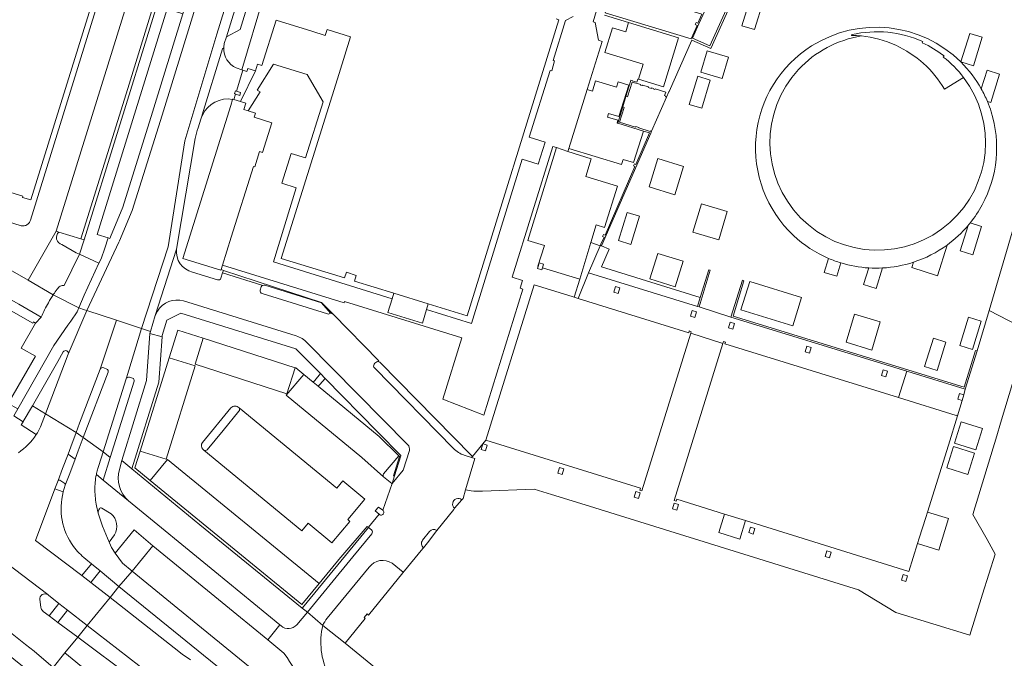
# Model space of a CAD drawing. Extents: x 152048 to 156914, y 461460 to 468786.
# Tile 73 of 256: x 154346 to 154525, y 463498 to 463614. Entities that reach past the tile are written whole.
import ezdxf

# ---------------------------------------------------------------- set-up
doc = ezdxf.new("R2010")
doc.units = 0
doc.header["$LTSCALE"] = 0.75
for name, color, linetype, lineweight in [('B-RO-VH-VERHARDING_ASFALT-GV', 251, 'CONTINUOUS', 18), ('B-RO-VH-VERHARDING_BEDRIJFSVLOERPLAAT-GV', 251, 'CONTINUOUS', 18), ('B-RO-VH-VERHARDING_BETON-GV', 251, 'CONTINUOUS', 18), ('B-RO-VH-VERHARDING_BETONSTRAATSTEEN-GV', 251, 'CONTINUOUS', 18), ('B-RO-VH-VERHARDING_HALFVERHARDING_SCHELP-GV', 251, 'CONTINUOUS', 18), ('B-RO-VH-VERHARDING_STRAATBAKSTEEN-GV', 251, 'CONTINUOUS', 18), ('B-RO-VH-VERHARDING_TEGEL-GV', 251, 'CONTINUOUS', 18)]:
    doc.layers.add(name, color=color, linetype=linetype, lineweight=lineweight)

msp = doc.modelspace()

# ---------------------------------------------------------------- linework, layer by layer
at = {"layer": 'B-RO-VH-VERHARDING_ASFALT-GV'}
for points in [[(154363.136, 463559.208), (154367.718, 463557.732), (154372.555, 463572.549), (154375.622, 463591.852), (154381.397, 463611.304), (154388.807, 463635.282), (154396.439, 463659.838), (154398.623, 463666.868), (154403.389, 463682.635), (154409.937, 463703.742), (154416.248, 463724.025), (154418.301, 463731.03), (154419.887, 463737.308), (154421.714, 463747.057), (154422.78, 463750.854), (154423.32, 463752.247), (154418.51, 463754.836)], [(154423.608, 463747.351), (154424.369, 463749.996), (154424.441, 463750.187), (154424.896, 463751.398), (154423.32, 463752.247), (154422.78, 463750.854), (154421.714, 463747.057), (154419.887, 463737.308), (154418.301, 463731.03), (154416.248, 463724.025), (154409.937, 463703.742), (154403.389, 463682.635), (154398.623, 463666.868), (154396.439, 463659.838), (154388.807, 463635.282), (154381.397, 463611.304), (154375.622, 463591.852), (154372.555, 463572.549), (154367.718, 463557.732), (154369.336, 463557.174), (154370.22, 463560.085), (154374.077, 463572.121), (154377.481, 463592.309)], [(154411.914, 463739.237), (154408.92, 463728.902), (154407.616, 463723.184), (154405.21, 463711.224), (154401.803, 463695.367), (154398.502, 463684.171), (154396.697, 463678.064), (154396.669, 463677.97), (154394.08, 463669.756), (154391.535, 463661.45), (154388.028, 463650.006), (154377.771, 463617.056), (154376.966, 463614.47), (154371.45, 463596.539), (154366.034, 463579.197), (154363.716, 463573.677), (154363.604, 463573.411), (154357.736, 463560.981), (154363.136, 463559.208)], [(154382.76, 463609.567), (154383.147, 463610.819), (154398.092, 463659.296), (154403.966, 463678.35), (154404.94, 463681.508)], [(154479.031, 463625.789), (154471.319, 463608.694), (154467.84, 463610.229), (154463.711, 463600.877), (154463.672, 463600.791), (154463.249, 463599.809), (154460.522, 463593.627), (154460.362, 463593.244), (154451.406, 463572.763), (154452.81, 463572.143), (154451.388, 463568.924), (154469.394, 463563.337), (154470.924, 463568.396), (154471.211, 463568.309), (154469.188, 463561.62), (154474.978, 463559.752), (154477.047, 463566.483), (154477.329, 463566.396), (154475.349, 463559.955), (154517.431, 463547.019), (154519.494, 463553.728), (154519.768, 463553.644), (154521.972, 463560.972), (154526.74, 463577.279)], [(154446.232, 463614.506), (154444.855, 463613.777), (154442.6, 463606.527), (154442.892, 463606.434), (154442.351, 463604.616), (154442.047, 463604.705), (154438.261, 463592.571), (154441.18, 463591.653), (154439.915, 463587.636), (154436.998, 463588.532), (154427.755, 463558.623), (154419.589, 463561.158), (154418.839, 463558.666), (154412.544, 463560.606), (154413.313, 463563.106), (154391.7, 463569.815), (154395.879, 463583.336), (154393.275, 463584.154), (154394.961, 463589.542), (154397.563, 463588.773), (154400.75, 463598.987), (154397.86, 463603.966), (154391.704, 463605.852), (154388.776, 463601.124), (154389.286, 463600.814), (154387.12, 463597.339), (154388.448, 463596.922), (154388.215, 463596.18), (154391.412, 463595.177), (154389.708, 463589.745), (154389.178, 463589.911), (154388.305, 463587.128), (154388.068, 463587.203), (154384.013, 463574.317), (154382.43, 463569.22), (154404.583, 463562.401), (154404.644, 463562.6), (154426.004, 463555.974), (154422.526, 463544.857), (154430, 463541.948), (154437.098, 463564.874), (154436.605, 463565.043), (154437.035, 463566.445), (154435.182, 463567.041), (154442.529, 463590.846), (154443.234, 463590.65), (154445.273, 463589.919), (154445.459, 463590.501), (154448.796, 463601.196), (154451.545, 463609.985), (154450.865, 463610.201), (154450.242, 463613.396), (154449.878, 463613.513), (154450.52, 463615.628)], [(154375.245, 463614.999), (154369.731, 463597.072), (154364.341, 463579.815), (154362.056, 463574.374), (154361.945, 463574.109), (154361.639, 463574.204), (154361.058, 463572.317), (154360.342, 463570.404), (154359.975, 463569.6), (154357.306, 463563.755), (154356.287, 463561.466), (154357.314, 463561.12), (154357.736, 463560.981), (154363.604, 463573.411), (154363.716, 463573.677), (154366.034, 463579.197), (154371.45, 463596.539), (154376.966, 463614.47)], [(154378.787, 463596.574), (154378.749, 463596.6), (154382.47, 463608.645), (154382.663, 463608.812)], [(154520.527, 463601.334), (154521.598, 463604.725), (154523.867, 463604.035), (154522.254, 463598.846), (154521.647, 463599.025)], [(154377.994, 463594.263), (154378.5, 463595.839)], [(154518.507, 463576.925), (154520.545, 463576.257), (154518.959, 463571.138), (154516.688, 463571.822), (154518.112, 463576.444)], [(154535.705, 463550.004), (154538.768, 463559.367), (154526.74, 463577.279), (154521.972, 463560.972), (154529.129, 463557.259), (154527.201, 463550.895)], [(154514.3, 463572.902), (154512.558, 463567.309), (154507.895, 463568.785), (154508.184, 463569.773)], [(154374.077, 463572.121), (154370.22, 463560.085), (154370.599, 463560.844)], [(154494.992, 463569.638), (154494.231, 463567.227), (154491.945, 463567.93), (154492.715, 463570.47)], [(154381.517, 463566.558), (154376.979, 463567.977)], [(154382.451, 463567.839), (154382.171, 463566.877)], [(154389.782, 463565.559), (154382.451, 463567.839)], [(154502.545, 463568.721), (154501.413, 463565.006), (154499.115, 463565.714), (154500.049, 463568.73)], [(154389.312, 463564.678), (154389.506, 463565.272)], [(154401.543, 463560.351), (154389.649, 463564.05)], [(154375.366, 463562.719), (154395.884, 463556.341)], [(154410.702, 463551.692), (154410.915, 463551.842), (154402.566, 463560.332), (154402.104, 463560.514)], [(154364.985, 463548.692), (154367.088, 463555.681), (154367.718, 463557.732), (154363.136, 463559.208), (154360.213, 463550.31)], [(154397.849, 463555.122), (154416.174, 463536.544)], [(154353.452, 463553.427), (154352.486, 463551.686), (154347.897, 463543.651)], [(154347.897, 463543.651), (154350.237, 463542.148), (154354.37, 463553.007)], [(154360.213, 463550.31), (154356.457, 463540.459), (154355.829, 463538.75), (154357.109, 463537.843), (154361.627, 463549.752)], [(154361.627, 463549.752), (154357.109, 463537.843), (154360.736, 463535.258), (154364.931, 463548.512), (154364.985, 463548.692)], [(154361.377, 463550.316), (154360.832, 463550.545)], [(154360.832, 463550.545), (154361.377, 463550.316)], [(154424.473, 463535.861), (154410.086, 463550.512)], [(154350.764, 463509.158), (154352.681, 463507.656), (154354.272, 463506.445), (154357.83, 463503.623), (154361.99, 463508.722), (154358.472, 463511.444), (154356.84, 463512.75), (154348.414, 463519.106), (154351.951, 463528.53), (154352.537, 463530.033), (154353.358, 463532.198), (154354.355, 463534.797), (154354.874, 463536.15), (154355.829, 463538.75), (154350.237, 463542.148), (154349.342, 463539.813)], [(154359.951, 463532.779), (154360.736, 463535.258), (154357.109, 463537.843), (154356.184, 463535.403), (154355.617, 463533.897), (154354.649, 463531.33), (154353.829, 463529.178), (154353.822, 463529.159), (154353.484, 463527.941)], [(154416.448, 463535.514), (154415.352, 463531.885), (154413.303, 463529.457), (154411.615, 463524.631)], [(154425.976, 463526.519), (154426.246, 463526.776), (154426.685, 463528.343), (154428.355, 463534.05), (154427.761, 463534.223), (154426.438, 463534.635)], [(154359.701, 463531.983), (154359.704, 463531.995)], [(154353.484, 463527.941), (154351.951, 463528.53), (154348.414, 463519.106)], [(154324.871, 463524.73), (154321.294, 463527.487), (154317.424, 463522.277), (154321.029, 463519.511), (154322.611, 463518.264), (154328.666, 463513.853), (154329.617, 463513.16), (154337.18, 463507.441), (154342.374, 463503.582), (154346.586, 463500.169), (154348.153, 463498.934), (154351.657, 463495.969), (154353.768, 463498.636), (154356.114, 463501.509), (154352.487, 463504.175), (154350.892, 463505.398), (154349.842, 463506.193)], [(154326.647, 463527.164), (154328.23, 463525.986), (154339.988, 463517.334), (154350.638, 463509.253)], [(154357.556, 463515.733), (154358.617, 463514.85), (154360.166, 463513.598), (154363.571, 463510.737), (154366.014, 463513.53), (154364.268, 463514.962), (154362.935, 463516.81), (154362.271, 463517.828), (154361.883, 463518.649), (154361.832, 463518.771), (154360.602, 463521.743), (154359.846, 463524.095), (154359.524, 463525.389)], [(154362.166, 463523.97), (154360.515, 463524.998)], [(154421.444, 463520.945), (154424.537, 463524.778), (154424.692, 463524.98)], [(154359.846, 463524.095), (154360.602, 463521.743), (154361.832, 463518.771), (154362.807, 463520.153)], [(154410.99, 463523.85), (154410.931, 463523.897), (154409.039, 463521.514), (154408.993, 463521.456), (154409.534, 463521.032)], [(154418.86, 463519.137), (154420.137, 463520.736)], [(154348.414, 463519.106), (154356.84, 463512.75), (154358.617, 463514.85), (154357.556, 463515.733)], [(154409.621, 463520.313), (154406.18, 463516.115), (154397.903, 463506.066), (154400.686, 463503.65)], [(154350.638, 463509.253), (154339.988, 463517.334)], [(154413.331, 463514.96), (154415.322, 463513.317), (154415.286, 463513.192), (154418.915, 463517.619), (154419.025, 463517.786)], [(154394.127, 463480.261), (154399.174, 463486.422), (154398.054, 463487.34), (154377.951, 463503.732), (154366.014, 463513.53), (154363.571, 463510.737), (154387.954, 463490.951)], [(154401.488, 463504.944), (154409.125, 463514.245)], [(154348.153, 463498.934), (154346.586, 463500.169), (154342.374, 463503.582), (154337.18, 463507.441), (154329.617, 463513.16), (154336.839, 463504.105)], [(154387.954, 463490.951), (154363.571, 463510.737), (154361.99, 463508.722), (154373.638, 463499.544), (154375.099, 463498.434), (154376.596, 463497.375)], [(154349.214, 463508.346), (154349.386, 463506.953)], [(154349.386, 463506.953), (154349.214, 463508.346)], [(154349.842, 463506.193), (154350.892, 463505.398), (154352.681, 463507.656), (154350.764, 463509.158)], [(154376.596, 463497.375), (154375.099, 463498.434), (154373.638, 463499.544), (154361.99, 463508.722), (154357.83, 463503.623), (154367.231, 463496.328), (154371.67, 463492.78), (154377.212, 463488.234), (154388.603, 463478.889), (154391.132, 463476.814), (154393.904, 463480.004)], [(154338.215, 463502.63), (154344.485, 463497.495), (154346.058, 463496.212), (154349.549, 463493.309), (154350.93, 463492.214), (154363.838, 463481.653), (154364.461, 463481.144), (154366.634, 463483.897), (154351.993, 463495.703), (154351.657, 463495.969), (154348.153, 463498.934)], [(154375.888, 463486.698), (154356.114, 463501.509), (154353.768, 463498.636), (154383.661, 463474.124)], [(154438.38, 463425.168), (154469.248, 463399.855), (154471.284, 463402.354), (154432.332, 463434.257), (154387.383, 463471.071), (154387.36, 463471.091), (154383.661, 463474.124), (154353.768, 463498.636), (154351.657, 463495.969), (154351.993, 463495.703), (154366.634, 463483.897), (154425.754, 463435.457), (154430.095, 463431.194), (154437.411, 463424.011)]]:
    msp.add_lwpolyline(points, dxfattribs=at)
for points in [[(154480.885, 463617.378), (154479.249, 463612.118), (154476.967, 463612.827), (154480.195, 463623.206), (154487.239, 463621.015), (154485.647, 463615.897)], [(154516.802, 463606.227), (154518.409, 463611.443), (154520.677, 463610.754), (154519.103, 463605.542)], [(154474.528, 463607.1), (154473.342, 463603.22), (154469.463, 463604.404), (154470.649, 463608.285)], [(154384.994, 463600.928), (154385.746, 463600.687), (154385.576, 463600.157), (154384.823, 463600.398), (154384.502, 463599.428), (154385.714, 463599.048), (154388.472, 463604.629), (154387.059, 463605.052), (154386.9, 463604.521), (154386.143, 463604.747)], [(154471.212, 463602.948), (154469.652, 463597.814), (154467.369, 463598.508), (154468.929, 463603.642)], [(154455.871, 463599.943), (154455.276, 463598.036), (154455.557, 463597.947), (154454.715, 463595.275), (154457.625, 463594.38), (154457.659, 463594.491), (154458.22, 463594.319), (154458.188, 463594.214), (154460.276, 463593.572), (154460.346, 463593.718), (154460.522, 463593.627), (154463.249, 463599.809), (154463.057, 463599.904), (154463.104, 463600.036), (154462.862, 463600.147), (154463.115, 463600.743), (154461.173, 463601.327), (154461.146, 463601.229), (154460.837, 463601.313), (154460.867, 463601.422), (154460.519, 463601.528), (154460.483, 463601.41), (154459.918, 463601.579), (154459.955, 463601.699), (154458.871, 463602.032), (154458.833, 463601.919), (154458.53, 463602.02), (154458.561, 463602.125), (154457.002, 463602.581), (154456.153, 463599.855)], [(154461.694, 463588.632), (154466.36, 463587.178), (154464.759, 463582.037), (154460.092, 463583.491)], [(154468.061, 463575.246), (154469.626, 463580.416), (154474.307, 463578.998), (154472.741, 463573.828)], [(154456.073, 463578.835), (154458.321, 463578.14), (154456.741, 463573.028), (154454.493, 463573.723)], [(154460.213, 463566.725), (154461.681, 463571.388), (154466.297, 463569.934), (154464.829, 463565.272)], [(154478.378, 463566.236), (154487.813, 463563.324), (154486.223, 463558.173), (154476.789, 463561.084)], [(154363.136, 463559.208), (154357.736, 463560.981), (154354.37, 463553.007), (154350.237, 463542.148), (154355.829, 463538.75), (154356.457, 463540.459), (154360.213, 463550.31)], [(154495.915, 463555.189), (154497.477, 463560.317), (154502.145, 463558.895), (154500.584, 463553.768)], [(154516.628, 463554.591), (154518.205, 463559.739), (154520.472, 463559.044), (154518.895, 463553.896)], [(154510.216, 463550.764), (154511.809, 463555.929), (154514.078, 463555.23), (154512.485, 463550.064)], [(154364.985, 463548.692), (154364.931, 463548.512), (154360.736, 463535.258), (154362.022, 463534.202), (154366.389, 463548.097), (154366.394, 463548.275), (154366.336, 463548.444), (154366.225, 463548.582), (154366.074, 463548.68), (154365.532, 463548.817), (154365.349, 463548.826), (154365.072, 463548.724)], [(154375.888, 463486.698), (154377.212, 463488.234), (154371.67, 463492.78), (154367.231, 463496.328), (154357.83, 463503.623), (154356.114, 463501.509)]]:
    msp.add_lwpolyline(points, close=True, dxfattribs=at)
for points in [[(154489.649, 463609.163, -0.3491325), (154516.802, 463606.227)], [(154382.663, 463608.812, -0.0490479), (154382.76, 463609.567)], [(154486.356, 463574.634, -0.489648), (154489.649, 463609.163)], [(154516.802, 463606.227, -0.0705438), (154520.527, 463601.334)], [(154521.647, 463599.025, -0.0227636), (154522.328, 463597.144)], [(154378.5, 463595.839, -0.0369454), (154378.787, 463596.574)], [(154522.328, 463597.144, -0.2017544), (154520.687, 463580.218)], [(154377.481, 463592.309, -0.0086419), (154377.994, 463594.263)], [(154520.687, 463580.218, -0.0450867), (154518.507, 463576.925)], [(154518.112, 463576.444, -0.0592874), (154514.3, 463572.902)], [(154492.715, 463570.47, -0.0871372), (154486.356, 463574.634)], [(154376.979, 463567.977, -0.3778217), (154374.077, 463572.121)], [(154500.049, 463568.73, -0.0589108), (154494.992, 463569.638)], [(154508.184, 463569.773, -0.0656136), (154502.545, 463568.721)], [(154382.171, 463566.877, -0.3958246), (154381.517, 463566.558)], [(154389.506, 463565.272, -0.1936363), (154389.782, 463565.559)], [(154389.649, 463564.05, -0.4343828), (154389.312, 463564.678)], [(154370.599, 463560.844, -0.3459485), (154375.366, 463562.719)], [(154402.104, 463560.514, -0.297911), (154401.543, 463560.351)], [(154395.884, 463556.341, -0.1256478), (154397.849, 463555.122)], [(154354.37, 463553.007, 0.9068737), (154353.452, 463553.427)], [(154410.086, 463550.512, -0.388613), (154410.056, 463551.217)], [(154410.056, 463551.217, -0.2025474), (154410.702, 463551.692)], [(154360.832, 463550.545, 0.3929691), (154360.213, 463550.31)], [(154360.213, 463550.31, -0.3929691), (154360.832, 463550.545)], [(154361.627, 463549.752, 0.4005928), (154361.377, 463550.316)], [(154361.377, 463550.316, -0.4005928), (154361.627, 463549.752)], [(154349.342, 463539.813, -0.0238762), (154348.548, 463538.388)], [(154348.548, 463538.388, -0.0968448), (154345.299, 463535.08)], [(154416.174, 463536.544, -0.2603648), (154416.448, 463535.514)], [(154426.438, 463534.635, -0.1243476), (154424.473, 463535.861)], [(154359.492, 463531.099, -0.0170832), (154359.701, 463531.983)], [(154359.704, 463531.995, -0.014226), (154359.951, 463532.779)], [(154359.232, 463528.294, -0.0549257), (154359.492, 463531.099)], [(154355.325, 463518.04, -0.2285667), (154353.484, 463527.941)], [(154353.484, 463527.941, 0.2285667), (154355.325, 463518.04)], [(154359.524, 463525.389, -0.0467929), (154359.232, 463528.294)], [(154424.692, 463524.98, -1.0084963), (154425.976, 463526.519)], [(154360.047, 463524.878, 0.1491073), (154359.846, 463524.095)], [(154360.515, 463524.998, 0.3845363), (154360.047, 463524.878)], [(154411.615, 463524.631, -1.0084315), (154410.99, 463523.85)], [(154362.807, 463520.153, 0.3643969), (154362.166, 463523.97)], [(154409.534, 463521.032, -0.3796885), (154409.621, 463520.313)], [(154420.137, 463520.736, -0.3926175), (154421.444, 463520.945)], [(154419.025, 463517.786, -0.4329728), (154418.86, 463519.137)], [(154357.556, 463515.733, -0.0696368), (154355.325, 463518.04)], [(154355.325, 463518.04, 0.0696368), (154357.556, 463515.733)], [(154409.125, 463514.245, -0.39536), (154413.331, 463514.96)], [(154350.638, 463509.253, 0.6353972), (154349.214, 463508.346)], [(154349.214, 463508.346, -0.6353972), (154350.638, 463509.253)], [(154350.764, 463509.158, 0.0405607), (154350.638, 463509.253)], [(154350.638, 463509.253, -0.0405607), (154350.764, 463509.158)], [(154349.386, 463506.953, 0.1873066), (154349.842, 463506.193)], [(154349.842, 463506.193, -0.1873066), (154349.386, 463506.953)], [(154400.686, 463503.65, -0.063777), (154401.488, 463504.944)]]:
    msp.add_lwpolyline(points, format="xyb", dxfattribs=at)
at = {"layer": 'B-RO-VH-VERHARDING_BEDRIJFSVLOERPLAAT-GV'}
for points in [[(154516.802, 463606.227, 0.3491325), (154489.649, 463609.163)], [(154487.271, 463604.868, -0.1663632), (154498.7, 463610.965)], [(154498.7, 463610.965, 0.0225622), (154496.925, 463611.057)], [(154496.947, 463611.214, -0.162121), (154509.888, 463609.95)], [(154489.649, 463609.163, 0.489648), (154486.356, 463574.634)], [(154509.785, 463609.711, -0.0629257), (154513.759, 463607.329)], [(154513.612, 463607.133, -0.0653237), (154517.315, 463603.396)], [(154487.651, 463577.881, -0.3995263), (154487.271, 463604.868)], [(154520.527, 463601.334, 0.0705438), (154516.802, 463606.227)], [(154517.315, 463603.396, -0.3897631), (154514.81, 463576.998)], [(154521.647, 463599.025, 0.0294527), (154520.527, 463601.334)], [(154522.328, 463597.144, 0.0227636), (154521.647, 463599.025)], [(154520.687, 463580.218, 0.2017544), (154522.328, 463597.144)], [(154518.507, 463576.925, 0.0450867), (154520.687, 463580.218)], [(154514.81, 463576.998, -0.4027019), (154487.651, 463577.881)], [(154514.3, 463572.902, 0.0592874), (154518.112, 463576.444)], [(154518.112, 463576.444, 0.0067839), (154518.507, 463576.925)], [(154486.356, 463574.634, 0.0871372), (154492.715, 463570.47)], [(154508.184, 463569.773, 0.0787732), (154514.3, 463572.902)], [(154492.715, 463570.47, 0.0272777), (154494.992, 463569.638)], [(154494.992, 463569.638, 0.0589108), (154500.049, 463568.73)], [(154502.545, 463568.721, 0.0656136), (154508.184, 463569.773)], [(154500.049, 463568.73, 0.0284451), (154502.545, 463568.721)]]:
    msp.add_lwpolyline(points, format="xyb", dxfattribs=at)
for points in [[(154496.925, 463611.057), (154496.947, 463611.214)], [(154509.888, 463609.95), (154509.785, 463609.711)], [(154513.759, 463607.329), (154513.612, 463607.133)]]:
    msp.add_lwpolyline(points, dxfattribs=at)
for points in [[(154451.406, 463572.763), (154451.215, 463572.85), (154451.176, 463572.76), (154449.041, 463567.844), (154468.901, 463561.707), (154469.394, 463563.337), (154451.388, 463568.924), (154452.81, 463572.143)], [(154519.527, 463535.631), (154520.718, 463539.485), (154516.874, 463540.704), (154515.646, 463536.83)], [(154514.252, 463532.34), (154518.096, 463531.144), (154519.315, 463535.008), (154515.46, 463536.225)], [(154510.706, 463524.284), (154510.403, 463523.31), (154509.228, 463519.535), (154508.93, 463518.58), (154512.805, 463517.368), (154514.578, 463523.1)], [(154473.804, 463523.908), (154472.762, 463520.543), (154476.558, 463519.329), (154477.605, 463522.725)]]:
    msp.add_lwpolyline(points, close=True, dxfattribs=at)
at = {"layer": 'B-RO-VH-VERHARDING_BETON-GV'}
for points in [[(154458.13, 463603.076), (154462.678, 463601.693), (154465.416, 463610.656), (154456.336, 463613.42), (154455.817, 463611.716), (154453.429, 463612.441), (154452.026, 463607.973), (154458.971, 463605.852)], [(154459.037, 463593.661), (154454.362, 463595.083), (154454.247, 463595.118), (154454.395, 463595.613), (154452.493, 463596.203), (154452.698, 463596.868), (154454.593, 463596.274), (154456.361, 463602.019), (154454.47, 463602.596), (154454.161, 463601.635), (154450.347, 463602.811), (154449.756, 463600.903), (154448.796, 463601.196), (154445.459, 463590.501), (154455.046, 463587.543), (154455.342, 463588.502), (154457.253, 463587.924)], [(154449.451, 463573.347), (154450.45, 463576.556), (154451.952, 463576.074), (154454.303, 463583.592), (154448.551, 463585.377), (154449.558, 463588.616), (154445.273, 463589.919), (154443.234, 463590.65), (154438.006, 463573.742), (154441.032, 463572.802), (154439.854, 463569.028), (154439.891, 463569.017), (154440.089, 463569.653), (154440.877, 463569.408), (154440.68, 463568.776), (154447.463, 463566.71)], [(154413.313, 463563.106), (154412.544, 463560.606), (154418.839, 463558.666), (154419.589, 463561.158), (154419.896, 463562.179), (154413.625, 463564.122)]]:
    msp.add_lwpolyline(points, close=True, dxfattribs=at)
for points in [[(154496.947, 463611.214), (154496.925, 463611.057)], [(154509.785, 463609.711), (154509.888, 463609.95)], [(154513.612, 463607.133), (154513.759, 463607.329)], [(154513.832, 463601.289), (154517.315, 463603.396)]]:
    msp.add_lwpolyline(points, dxfattribs=at)
for points in [[(154496.925, 463611.057, -0.0225622), (154498.7, 463610.965)], [(154509.888, 463609.95, 0.162121), (154496.947, 463611.214)], [(154498.7, 463610.965, -0.083921), (154504.954, 463609.266)], [(154504.954, 463609.266, -0.1528899), (154513.832, 463601.289)], [(154513.759, 463607.329, 0.0629257), (154509.785, 463609.711)], [(154517.315, 463603.396, 0.0653237), (154513.612, 463607.133)]]:
    msp.add_lwpolyline(points, format="xyb", dxfattribs=at)
at = {"layer": 'B-RO-VH-VERHARDING_BETONSTRAATSTEEN-GV'}
for points in [[(154398.092, 463659.296), (154383.147, 463610.819), (154385.657, 463612.171), (154400.001, 463658.668), (154405.265, 463675.734), (154403.966, 463678.35)], [(154468.486, 463615.283), (154449.059, 463621.264), (154448.878, 463620.686), (154453.337, 463619.286), (154452.061, 463615.169), (154467.717, 463610.471), (154468.796, 463612.887), (154468.481, 463613.026), (154468.656, 463613.419), (154468.958, 463613.283), (154469.689, 463614.912)], [(154404.664, 463566.899), (154393.139, 463570.445), (154403.652, 463604.133), (154405.738, 463610.815), (154401.473, 463612.146), (154401.138, 463611.075), (154398.721, 463611.829), (154392.237, 463613.853), (154389.627, 463605.607), (154388.836, 463605.844), (154388.472, 463604.629), (154385.714, 463599.048), (154386.672, 463598.747), (154386.31, 463597.593), (154387.12, 463597.339), (154389.286, 463600.814), (154388.776, 463601.124), (154391.704, 463605.852), (154397.86, 463603.966), (154400.75, 463598.987), (154397.563, 463588.773), (154394.961, 463589.542), (154393.275, 463584.154), (154395.879, 463583.336), (154391.7, 463569.815), (154413.313, 463563.106), (154413.625, 463564.122), (154406.467, 463566.341), (154406.799, 463567.373), (154404.995, 463567.932)], [(154474.528, 463607.1), (154470.649, 463608.285), (154469.463, 463604.404), (154473.342, 463603.22)], [(154445.459, 463590.501), (154445.273, 463589.919), (154449.558, 463588.616), (154448.551, 463585.377), (154454.303, 463583.592), (154451.952, 463576.074), (154450.45, 463576.556), (154449.451, 463573.347), (154451.176, 463572.76), (154451.215, 463572.85), (154451.311, 463573.078), (154451.88, 463574.304), (154451.588, 463574.428), (154451.768, 463574.826), (154452.061, 463574.701), (154457.498, 463587.172), (154457.232, 463587.295), (154457.395, 463587.694), (154457.675, 463587.571), (154460.179, 463593.313), (154459.037, 463593.661), (154457.253, 463587.924), (154455.342, 463588.502), (154455.046, 463587.543)], [(154382.632, 463568.278), (154400.491, 463562.442), (154402.566, 463560.332), (154410.915, 463551.842), (154410.702, 463551.692), (154411.074, 463551.569), (154427.843, 463534.505), (154427.937, 463534.396), (154430.378, 463537.387), (154439.154, 463565.663), (154446.104, 463563.506), (154446.467, 463563.393), (154447.463, 463566.71), (154440.68, 463568.776), (154440.557, 463568.381), (154439.769, 463568.627), (154439.891, 463569.017), (154439.854, 463569.028), (154441.032, 463572.802), (154438.006, 463573.742), (154443.234, 463590.65), (154442.529, 463590.846), (154435.182, 463567.041), (154437.035, 463566.445), (154436.605, 463565.043), (154437.098, 463564.874), (154430, 463541.948), (154422.526, 463544.857), (154426.004, 463555.974), (154404.644, 463562.6), (154404.583, 463562.401), (154382.43, 463569.22), (154382.183, 463568.425)], [(154369.224, 463556.783), (154368.635, 463548.261), (154364.109, 463533.658), (154365.945, 463532.149), (154370.847, 463547.937), (154371.453, 463556.2)], [(154400.136, 463547.51), (154401.108, 463548.617), (154400.254, 463549.484), (154399.225, 463548.253), (154398.948, 463547.922), (154399.848, 463547.182)], [(154506.968, 463549.918), (154505.485, 463545.123), (154515.949, 463541.89), (154515.956, 463541.913), (154516.199, 463541.834), (154516.212, 463541.83), (154517.017, 463544.59), (154516.265, 463544.824), (154516.585, 463545.851), (154517.318, 463545.623), (154517.616, 463546.645)], [(154519.527, 463535.631), (154515.646, 463536.83), (154516.874, 463540.704), (154520.718, 463539.485)], [(154430.306, 463535.436), (154429.518, 463535.681), (154429.829, 463536.681), (154429.838, 463536.708), (154429.852, 463536.703), (154430.625, 463536.463)], [(154514.252, 463532.34), (154515.46, 463536.225), (154519.315, 463535.008), (154518.096, 463531.144)], [(154443.441, 463531.349), (154443.761, 463532.375), (154444.549, 463532.13), (154444.229, 463531.104)], [(154458.138, 463526.776), (154457.35, 463527.021), (154457.67, 463528.048), (154458.458, 463527.802)], [(154464.307, 463524.856), (154464.627, 463525.883), (154465.415, 463525.638), (154465.095, 463524.611)], [(154362.935, 463516.81), (154364.268, 463514.962), (154366.014, 463513.53), (154369.782, 463518.153), (154366.348, 463521.016)], [(154478.995, 463520.286), (154478.207, 463520.531), (154478.526, 463521.558), (154479.314, 463521.313)], [(154492.899, 463515.96), (154492.111, 463516.205), (154492.43, 463517.231), (154493.218, 463516.986)], [(154356.84, 463512.75), (154358.472, 463511.444), (154360.166, 463513.598), (154358.617, 463514.85)], [(154360.166, 463513.598), (154358.472, 463511.444), (154361.99, 463508.722), (154363.571, 463510.737)], [(154506.014, 463511.879), (154506.334, 463512.905), (154507.121, 463512.66), (154506.802, 463511.634)], [(154354.272, 463506.445), (154352.681, 463507.656), (154350.892, 463505.398), (154352.487, 463504.175)], [(154352.487, 463504.175), (154356.114, 463501.509), (154357.83, 463503.623), (154354.272, 463506.445)]]:
    msp.add_lwpolyline(points, close=True, dxfattribs=at)
for points in [[(154347.074, 463566.52), (154352.167, 463575.426), (154377.219, 463656.032), (154372.302, 463657.56), (154347.501, 463577.435)], [(154377.471, 463655.954), (154377.219, 463656.032), (154352.167, 463575.426), (154352.65, 463575.263), (154356.683, 463574.041)], [(154356.683, 463574.041), (154365.196, 463601.384), (154375.004, 463633.205), (154381.505, 463654.085), (154377.661, 463655.247)], [(154377.661, 463655.247), (154381.505, 463654.085), (154375.004, 463633.205), (154365.196, 463601.384), (154356.683, 463574.041), (154357.251, 463573.87)], [(154357.251, 463573.87), (154382.293, 463654.518), (154377.471, 463655.954)], [(154450.52, 463615.628), (154449.878, 463613.513), (154450.242, 463613.396), (154450.865, 463610.201), (154451.545, 463609.985), (154448.796, 463601.196), (154449.756, 463600.903), (154450.347, 463602.811), (154454.161, 463601.635), (154454.47, 463602.596), (154456.361, 463602.019), (154454.593, 463596.274), (154452.698, 463596.868), (154452.493, 463596.203), (154454.395, 463595.613), (154454.247, 463595.118), (154454.362, 463595.083), (154455.276, 463598.036), (154455.871, 463599.943), (154456.72, 463602.658), (154456.707, 463602.673), (154456.77, 463602.898), (154457.01, 463602.829), (154457.012, 463602.814), (154457.849, 463602.561), (154458.016, 463603.111), (154458.13, 463603.076), (154458.971, 463605.852), (154452.026, 463607.973), (154453.429, 463612.441), (154455.817, 463611.716), (154456.336, 463613.42), (154451.936, 463614.76)], [(154443.146, 463614.09), (154443.657, 463613.932), (154426.95, 463559.993), (154419.896, 463562.179), (154419.589, 463561.158), (154427.755, 463558.623), (154436.998, 463588.532), (154439.915, 463587.636), (154441.18, 463591.653), (154438.261, 463592.571), (154442.047, 463604.705), (154442.351, 463604.616), (154442.892, 463606.434), (154442.6, 463606.527), (154444.855, 463613.777), (154446.232, 463614.506)], [(154382.663, 463608.812), (154382.47, 463608.645), (154378.749, 463596.6), (154378.787, 463596.574)], [(154384.298, 463599.422), (154384.318, 463599.489), (154384.502, 463599.428), (154384.823, 463600.398), (154384.623, 463600.462), (154384.794, 463600.992), (154384.994, 463600.928), (154386.143, 463604.747), (154385.942, 463604.808), (154384.947, 463605.149)], [(154345.647, 463576.459), (154333.083, 463580.391), (154330.56, 463575.91), (154347.074, 463566.52)], [(154351.659, 463563.863), (154347.074, 463566.52), (154330.56, 463575.91), (154328.272, 463571.848), (154345.4, 463562.106), (154349.475, 463559.793)], [(154352.167, 463575.426), (154347.074, 463566.52), (154351.659, 463563.863), (154351.702, 463563.927)], [(154352.65, 463575.263), (154352.167, 463575.426)], [(154353.652, 463565.55), (154356.429, 463571.226), (154355.842, 463571.478), (154353.228, 463572.993)], [(154351.702, 463563.927), (154351.659, 463563.863), (154356.287, 463561.466), (154357.306, 463563.755), (154359.975, 463569.6), (154356.429, 463571.226)], [(154356.429, 463571.226), (154353.652, 463565.55)], [(154352.349, 463564.84), (154352.707, 463565.266), (154352.881, 463565.4)], [(154352.881, 463565.4), (154352.707, 463565.266), (154352.349, 463564.84)], [(154356.287, 463561.466), (154355.973, 463560.711), (154354.856, 463559.033), (154354.301, 463558.297), (154351.741, 463554.625), (154345.201, 463543.049), (154344.506, 463541.818), (154346.172, 463540.71), (154346.203, 463540.757), (154347.897, 463543.651), (154352.486, 463551.686), (154353.452, 463553.427)], [(154354.37, 463553.007), (154357.736, 463560.981), (154357.314, 463561.12), (154356.287, 463561.466)], [(154529.129, 463557.259), (154521.972, 463560.972), (154519.768, 463553.644), (154517.616, 463546.645), (154517.318, 463545.623), (154517.373, 463545.606), (154517.053, 463544.579), (154517.017, 463544.59), (154516.212, 463541.83), (154514.53, 463536.47), (154510.706, 463524.284), (154514.578, 463523.1), (154512.805, 463517.368), (154508.93, 463518.58), (154507.34, 463513.471), (154477.605, 463522.725)], [(154364.109, 463533.658), (154368.635, 463548.261), (154369.224, 463556.783), (154369.336, 463557.174), (154367.718, 463557.732), (154367.088, 463555.681), (154364.985, 463548.692), (154365.072, 463548.724), (154365.349, 463548.826), (154365.532, 463548.817), (154366.074, 463548.68), (154366.225, 463548.582), (154366.336, 463548.444), (154366.394, 463548.275), (154366.389, 463548.097), (154362.022, 463534.202), (154360.729, 463530.088), (154365.323, 463526.32)], [(154477.605, 463522.725), (154476.558, 463519.329), (154472.762, 463520.543), (154473.804, 463523.908), (154465.114, 463526.612), (154465.003, 463526.254), (154464.621, 463526.372), (154473.493, 463554.96), (154467.678, 463556.865), (154458.768, 463528.156), (154458.386, 463528.274), (154458.505, 463528.656), (154430.378, 463537.387), (154427.937, 463534.396), (154427.761, 463534.223), (154428.355, 463534.05), (154426.685, 463528.343), (154427.708, 463528.15)], [(154429.731, 463528.102), (154439.148, 463528.447), (154442.312, 463527.459), (154448.464, 463525.602), (154498.207, 463510.151), (154504.948, 463506.016), (154518.418, 463501.893), (154520.715, 463509.341), (154523.032, 463516.596), (154521.584, 463519.273), (154519.004, 463523.826), (154523.345, 463538.176), (154524.046, 463540.485), (154527.201, 463550.895)], [(154350.237, 463542.148), (154347.897, 463543.651), (154346.203, 463540.757), (154346.172, 463540.71), (154345.826, 463540.185), (154348.548, 463538.388)], [(154383.991, 463543.243), (154378.821, 463536.97)], [(154379.667, 463535.637), (154382.542, 463539.152), (154385.442, 463542.656)], [(154349.342, 463539.813), (154350.237, 463542.148)], [(154378.885, 463535.704), (154379.06, 463535.571)], [(154353.829, 463529.178), (154354.649, 463531.33), (154355.617, 463533.897), (154354.355, 463534.797), (154353.358, 463532.198), (154352.537, 463530.033)], [(154397.903, 463506.066), (154396.945, 463506.773), (154378.331, 463521.967), (154365.945, 463532.149), (154364.109, 463533.658), (154363.686, 463532.04)], [(154363.686, 463532.04), (154364.109, 463533.658)], [(154413.265, 463529.488), (154413.303, 463529.457), (154413.741, 463530.848), (154413.586, 463530.896), (154414.656, 463534.374), (154414.512, 463534.517), (154411.736, 463531.215)], [(154352.537, 463530.033), (154351.951, 463528.53), (154353.484, 463527.941), (154353.822, 463529.159), (154353.829, 463529.178)], [(154353.729, 463529.507), (154352.859, 463530.085)], [(154352.859, 463530.085), (154353.729, 463529.507)], [(154365.323, 463526.32), (154360.729, 463530.088), (154359.492, 463531.099)], [(154411.771, 463530.719), (154413.265, 463529.488)], [(154362.807, 463520.153), (154361.832, 463518.771), (154361.883, 463518.649), (154362.271, 463517.828), (154362.935, 463516.81), (154366.348, 463521.016), (154369.782, 463518.153), (154382.405, 463507.836), (154390.697, 463501.026), (154392.9, 463503.738), (154381.024, 463513.44), (154365.323, 463526.32)], [(154365.323, 463526.32), (154381.024, 463513.44), (154392.9, 463503.738), (154393.118, 463503.537)], [(154359.524, 463525.389), (154359.846, 463524.095)], [(154360.515, 463524.998), (154362.166, 463523.97)], [(154411.615, 463524.631), (154410.863, 463525.182), (154410.254, 463524.514), (154410.931, 463523.897), (154410.99, 463523.85)], [(154395.971, 463503.761), (154397.903, 463506.066)], [(154400.686, 463503.65), (154397.903, 463506.066), (154395.971, 463503.761)], [(154393.118, 463503.537), (154392.9, 463503.738), (154390.697, 463501.026), (154393.624, 463498.614), (154394.193, 463497.814)], [(154503.962, 463419.257), (154501.958, 463420.897), (154495.868, 463425.879), (154494.975, 463426.609), (154494.677, 463426.853), (154453.492, 463460.547), (154404.78, 463500.398), (154400.686, 463503.65)]]:
    msp.add_lwpolyline(points, dxfattribs=at)
for points in [[(154384.947, 463605.149, -0.3024997), (154382.663, 463608.812)], [(154378.787, 463596.574, -0.3337383), (154384.298, 463599.422)], [(154346.223, 463576.38, -0.1024091), (154345.647, 463576.459)], [(154346.783, 463576.539, -0.1050046), (154346.223, 463576.38)], [(154347.236, 463576.912, -0.104078), (154346.783, 463576.539)], [(154347.501, 463577.435, -0.1014505), (154347.236, 463576.912)], [(154353.228, 463572.993, -0.595568), (154352.65, 463575.263)], [(154352.881, 463565.4, -0.0829213), (154353.254, 463565.535)], [(154353.254, 463565.535, 0.0829213), (154352.881, 463565.4)], [(154353.254, 463565.535, -0.0829864), (154353.652, 463565.55)], [(154353.652, 463565.55, 0.0829864), (154353.254, 463565.535)], [(154350.759, 463562.403, -0.0177998), (154351.659, 463563.863)], [(154351.702, 463563.927, -0.0116373), (154352.349, 463564.84)], [(154352.349, 463564.84, 0.0116373), (154351.702, 463563.927)], [(154349.475, 463559.793, -0.030749), (154350.759, 463562.403)], [(154353.452, 463553.427, -0.9068737), (154354.37, 463553.007)], [(154385.47, 463543.238, 0.4604479), (154383.991, 463543.243)], [(154385.442, 463542.656, 0.3299603), (154385.47, 463543.238)], [(154348.548, 463538.388, 0.0238762), (154349.342, 463539.813)], [(154378.821, 463536.97, 0.4028523), (154378.885, 463535.704)], [(154379.06, 463535.571, 0.4085728), (154379.667, 463535.637)], [(154363.686, 463532.04, 0.287967), (154365.323, 463526.32)], [(154365.323, 463526.32, -0.287967), (154363.686, 463532.04)], [(154352.859, 463530.085, 0.3669237), (154352.537, 463530.033)], [(154352.537, 463530.033, -0.3669237), (154352.859, 463530.085)], [(154359.492, 463531.099, 0.0549257), (154359.232, 463528.294)], [(154411.736, 463531.215, 0.3607983), (154411.771, 463530.719)], [(154353.829, 463529.178, 0.3228505), (154353.729, 463529.507)], [(154353.729, 463529.507, -0.3228505), (154353.829, 463529.178)], [(154359.232, 463528.294, 0.0467929), (154359.524, 463525.389)], [(154427.708, 463528.15, 0.030642), (154429.731, 463528.102)], [(154359.846, 463524.095, -0.1491073), (154360.047, 463524.878)], [(154360.047, 463524.878, -0.3845363), (154360.515, 463524.998)], [(154410.99, 463523.85, 1.0084315), (154411.615, 463524.631)], [(154362.166, 463523.97, -0.3643969), (154362.807, 463520.153)], [(154393.118, 463503.537, 0.4038006), (154395.971, 463503.761)], [(154395.971, 463503.761, -0.4038006), (154393.118, 463503.537)], [(154400.686, 463503.65, 0.1738386), (154401.736, 463494.642)], [(154401.736, 463494.642, -0.1738386), (154400.686, 463503.65)], [(154394.193, 463497.814, 0.098471), (154398.742, 463492.482)]]:
    msp.add_lwpolyline(points, format="xyb", dxfattribs=at)
at = {"layer": 'B-RO-VH-VERHARDING_HALFVERHARDING_SCHELP-GV'}
for points in [[(154498.7, 463610.965, 0.1663632), (154487.271, 463604.868)], [(154504.954, 463609.266, 0.083921), (154498.7, 463610.965)], [(154513.832, 463601.289, 0.1528899), (154504.954, 463609.266)], [(154487.271, 463604.868, 0.3995263), (154487.651, 463577.881)], [(154514.81, 463576.998, 0.3897631), (154517.315, 463603.396)], [(154487.651, 463577.881, 0.4027019), (154514.81, 463576.998)]]:
    msp.add_lwpolyline(points, format="xyb", dxfattribs=at)
msp.add_lwpolyline([(154517.315, 463603.396), (154513.832, 463601.289)], dxfattribs=at)
at = {"layer": 'B-RO-VH-VERHARDING_STRAATBAKSTEEN-GV'}
for points in [[(154449.451, 463573.347), (154447.463, 463566.71), (154446.467, 463563.393), (154447.151, 463563.181), (154449.041, 463567.844), (154451.176, 463572.76)], [(154467.678, 463556.865), (154473.493, 463554.96), (154473.611, 463555.322), (154473.978, 463555.198), (154473.876, 463554.893), (154505.485, 463545.123), (154506.968, 463549.918), (154474.978, 463559.752), (154469.188, 463561.62), (154468.901, 463561.707), (154449.041, 463567.844), (154447.151, 463563.181), (154467.295, 463556.928), (154467.396, 463557.251), (154467.759, 463557.126)], [(154454.742, 463565.094), (154454.422, 463564.067), (154453.634, 463564.312), (154453.954, 463565.339)], [(154467.9, 463560.999), (154468.688, 463560.754), (154468.368, 463559.728), (154467.58, 463559.973)], [(154474.854, 463558.836), (154475.642, 463558.59), (154475.322, 463557.564), (154474.534, 463557.809)], [(154411.615, 463524.631), (154413.303, 463529.457), (154413.265, 463529.488), (154411.771, 463530.719), (154407.829, 463534.214), (154394.06, 463545.551), (154397.23, 463549.333), (154395.783, 463550.539), (154395.672, 463550.568), (154394.15, 463545.838), (154377.453, 463551.186), (154378.936, 463555.935), (154374.31, 463557.421), (154372.762, 463552.381), (154377.479, 463550.917), (154372.216, 463533.91), (154367.471, 463535.392), (154366.524, 463532.309), (154369.314, 463530.022), (154372.451, 463533.833), (154400.042, 463511.271), (154403.946, 463516.021), (154403.964, 463516.042), (154408.758, 463521.625), (154408.993, 463521.456), (154409.039, 463521.514), (154410.931, 463523.897), (154410.254, 463524.514), (154410.863, 463525.182)], [(154378.936, 463555.935), (154377.453, 463551.186), (154394.15, 463545.838), (154395.672, 463550.568)], [(154489.574, 463554.255), (154489.254, 463553.229), (154488.466, 463553.474), (154488.786, 463554.501)], [(154372.762, 463552.381), (154367.471, 463535.392), (154372.216, 463533.91), (154377.479, 463550.917)], [(154503.467, 463549.932), (154503.148, 463548.906), (154502.36, 463549.151), (154502.679, 463550.177)], [(154369.314, 463530.022), (154396.909, 463507.463), (154400.042, 463511.271), (154372.451, 463533.833)]]:
    msp.add_lwpolyline(points, close=True, dxfattribs=at)
for points in [[(154410.966, 463538.047), (154399.848, 463547.182), (154398.948, 463547.922), (154397.23, 463549.333), (154394.06, 463545.551), (154407.829, 463534.214), (154411.771, 463530.719)], [(154378.821, 463536.97), (154383.991, 463543.243)], [(154385.47, 463543.238), (154403.252, 463528.643), (154403.257, 463528.649), (154404.338, 463529.959), (154408.333, 463526.618), (154405.235, 463522.913), (154405.637, 463522.576), (154402.37, 463518.669), (154398.06, 463522.273), (154396.904, 463520.89), (154379.06, 463535.571), (154378.885, 463535.704)], [(154379.06, 463535.571), (154396.904, 463520.89), (154398.06, 463522.273), (154402.37, 463518.669), (154405.637, 463522.576), (154405.235, 463522.913), (154408.333, 463526.618), (154404.338, 463529.959), (154403.257, 463528.649), (154403.252, 463528.643), (154385.47, 463543.238)], [(154385.442, 463542.656), (154382.542, 463539.152), (154379.667, 463535.637)], [(154411.736, 463531.215), (154414.512, 463534.517), (154410.966, 463538.047)]]:
    msp.add_lwpolyline(points, dxfattribs=at)
for points in [[(154383.991, 463543.243, -0.4604479), (154385.47, 463543.238)], [(154385.47, 463543.238, -0.3299603), (154385.442, 463542.656)], [(154378.885, 463535.704, -0.4028523), (154378.821, 463536.97)], [(154379.667, 463535.637, -0.4085728), (154379.06, 463535.571)], [(154411.771, 463530.719, -0.3607983), (154411.736, 463531.215)]]:
    msp.add_lwpolyline(points, format="xyb", dxfattribs=at)
at = {"layer": 'B-RO-VH-VERHARDING_TEGEL-GV'}
for points in [[(154404.94, 463681.508), (154403.966, 463678.35), (154405.265, 463675.734), (154400.001, 463658.668), (154385.657, 463612.171), (154383.147, 463610.819), (154382.76, 463609.567)], [(154347.501, 463577.435), (154372.302, 463657.56), (154373.518, 463661.484), (154371.225, 463662.206)], [(154370.659, 463661.904), (154370.18, 463660.306), (154368.819, 463655.888), (154369.155, 463654.56), (154368.817, 463653.459), (154369.924, 463653.116), (154347.558, 463581.104), (154346.058, 463581.57), (154346.124, 463581.78), (154342.38, 463582.942), (154342.279, 463582.617), (154331.24, 463586.045), (154323.626, 463572.524), (154347.945, 463558.648), (154348.084, 463558.891), (154348.42, 463558.702), (154349.475, 463559.793)], [(154384.947, 463605.149), (154385.942, 463604.808), (154389.919, 463618.082), (154389.9, 463618.088), (154394.798, 463633.758), (154397.839, 463632.816), (154400.051, 463639.953), (154398.025, 463640.578), (154398.044, 463640.64)], [(154382.171, 463566.877), (154382.451, 463567.839), (154382.632, 463568.278), (154382.183, 463568.425), (154382.16, 463568.351), (154375.227, 463570.438), (154383.975, 463598.326), (154384.298, 463599.422)], [(154378.5, 463595.839), (154377.994, 463594.263)], [(154377.481, 463592.309), (154374.077, 463572.121)], [(154349.475, 463559.793), (154345.4, 463562.106), (154328.272, 463571.848), (154330.56, 463575.91), (154333.083, 463580.391), (154345.647, 463576.459)], [(154353.228, 463572.993), (154355.842, 463571.478), (154356.429, 463571.226), (154357.251, 463573.87), (154356.683, 463574.041), (154352.65, 463575.263)], [(154376.979, 463567.977), (154381.517, 463566.558)], [(154402.104, 463560.514), (154400.453, 463562.367), (154390.14, 463565.583)], [(154349.475, 463559.793), (154348.42, 463558.702), (154345.806, 463554.149), (154348.405, 463552.658), (154343.443, 463544.041), (154345.201, 463543.049), (154351.741, 463554.625), (154354.301, 463558.297), (154354.856, 463559.033), (154355.973, 463560.711), (154356.287, 463561.466), (154351.659, 463563.863)], [(154389.506, 463565.272), (154389.312, 463564.678)], [(154389.649, 463564.05), (154401.543, 463560.351)], [(154395.884, 463556.341), (154375.366, 463562.719)], [(154370.599, 463560.844), (154370.22, 463560.085), (154369.336, 463557.174), (154369.224, 463556.783), (154371.453, 463556.2), (154371.468, 463556.423), (154372.313, 463559.207), (154374.85, 463560.521), (154395.792, 463554.009), (154400.254, 463549.484), (154401.108, 463548.617), (154410.675, 463538.915)], [(154416.174, 463536.544), (154397.849, 463555.122)], [(154426.438, 463534.635), (154427.761, 463534.223), (154427.937, 463534.396), (154427.843, 463534.505), (154411.074, 463551.569), (154410.702, 463551.692)], [(154410.086, 463550.512), (154424.473, 463535.861)], [(154348.548, 463538.388), (154345.826, 463540.185), (154346.172, 463540.71), (154344.506, 463541.818)], [(154410.675, 463538.915), (154414.925, 463534.605), (154414.905, 463534.543), (154413.741, 463530.848), (154413.303, 463529.457), (154415.352, 463531.885), (154416.448, 463535.514)], [(154359.492, 463531.099), (154360.729, 463530.088), (154362.022, 463534.202), (154360.736, 463535.258), (154359.951, 463532.779)], [(154359.704, 463531.995), (154359.701, 463531.983)], [(154424.692, 463524.98), (154425.976, 463526.519)], [(154409.534, 463521.032), (154408.993, 463521.456), (154396.986, 463506.823), (154396.945, 463506.773), (154397.903, 463506.066), (154406.18, 463516.115), (154409.621, 463520.313)], [(154420.137, 463520.736), (154418.86, 463519.137)], [(154419.025, 463517.786), (154419.985, 463518.992), (154421.381, 463520.861), (154421.444, 463520.945)], [(154409.125, 463514.245), (154401.488, 463504.944)], [(154404.78, 463500.398), (154408.413, 463504.917), (154408.23, 463505.065), (154408.779, 463505.724), (154409.012, 463505.537), (154415.286, 463513.192), (154415.322, 463513.317), (154413.331, 463514.96)], [(154400.686, 463503.65), (154404.78, 463500.398)]]:
    msp.add_lwpolyline(points, dxfattribs=at)
for points in [[(154382.293, 463654.518), (154357.251, 463573.87), (154356.429, 463571.226), (154359.975, 463569.6), (154360.342, 463570.404), (154361.058, 463572.317), (154361.639, 463574.204), (154359.638, 463574.826), (154372.387, 463615.878), (154375.245, 463614.999), (154376.052, 463617.591), (154374.726, 463623.41), (154384.202, 463653.922), (154384.235, 463654.219), (154384.245, 463654.517), (154384.234, 463654.815), (154384.201, 463655.111), (154384.146, 463655.405), (154384.018, 463656.091), (154383.846, 463656.371), (154383.434, 463656.932), (154383.146, 463657.261)], [(154481.122, 463639.379), (154480.8, 463638.678), (154479.811, 463636.527), (154477.431, 463631.349), (154474.984, 463625.992), (154469.15, 463613.197), (154467.991, 463610.573), (154471.131, 463609.19), (154478.828, 463626.235), (154482.972, 463635.411), (154484.166, 463635.042), (154485.467, 463638.05), (154484.498, 463638.35), (154486.255, 463641.652), (154484.725, 463642.367), (154482.856, 463638.856)], [(154357.109, 463537.843), (154355.829, 463538.75), (154354.874, 463536.15), (154354.355, 463534.797), (154355.617, 463533.897), (154356.184, 463535.403)]]:
    msp.add_lwpolyline(points, close=True, dxfattribs=at)
for points in [[(154382.663, 463608.812, 0.3024997), (154384.947, 463605.149)], [(154382.76, 463609.567, 0.0490479), (154382.663, 463608.812)], [(154384.298, 463599.422, 0.3337383), (154378.787, 463596.574)], [(154378.787, 463596.574, 0.0369454), (154378.5, 463595.839)], [(154377.994, 463594.263, 0.0086419), (154377.481, 463592.309)], [(154345.647, 463576.459, 0.1024091), (154346.223, 463576.38)], [(154346.223, 463576.38, 0.1050046), (154346.783, 463576.539)], [(154346.783, 463576.539, 0.104078), (154347.236, 463576.912)], [(154347.236, 463576.912, 0.1014505), (154347.501, 463577.435)], [(154352.65, 463575.263, 0.595568), (154353.228, 463572.993)], [(154374.077, 463572.121, 0.3778217), (154376.979, 463567.977)], [(154381.517, 463566.558, 0.3958246), (154382.171, 463566.877)], [(154389.782, 463565.559, 0.1936363), (154389.506, 463565.272)], [(154390.14, 463565.583, 0.1731552), (154389.782, 463565.559)], [(154351.659, 463563.863, 0.0177998), (154350.759, 463562.403)], [(154389.312, 463564.678, 0.4343828), (154389.649, 463564.05)], [(154350.759, 463562.403, 0.030749), (154349.475, 463559.793)], [(154375.366, 463562.719, 0.3459485), (154370.599, 463560.844)], [(154401.543, 463560.351, 0.297911), (154402.104, 463560.514)], [(154397.849, 463555.122, 0.1256478), (154395.884, 463556.341)], [(154410.056, 463551.217, 0.388613), (154410.086, 463550.512)], [(154410.702, 463551.692, 0.2025474), (154410.056, 463551.217)], [(154345.299, 463535.08, 0.0968448), (154348.548, 463538.388)], [(154416.448, 463535.514, 0.2603648), (154416.174, 463536.544)], [(154424.473, 463535.861, 0.1243476), (154426.438, 463534.635)], [(154359.701, 463531.983, 0.0170832), (154359.492, 463531.099)], [(154359.951, 463532.779, 0.014226), (154359.704, 463531.995)], [(154425.976, 463526.519, 1.0084963), (154424.692, 463524.98)], [(154409.621, 463520.313, 0.3796885), (154409.534, 463521.032)], [(154421.444, 463520.945, 0.3926175), (154420.137, 463520.736)], [(154418.86, 463519.137, 0.4329728), (154419.025, 463517.786)], [(154413.331, 463514.96, 0.39536), (154409.125, 463514.245)], [(154401.488, 463504.944, 0.063777), (154400.686, 463503.65)]]:
    msp.add_lwpolyline(points, format="xyb", dxfattribs=at)

doc.saveas('drawing.dxf')
